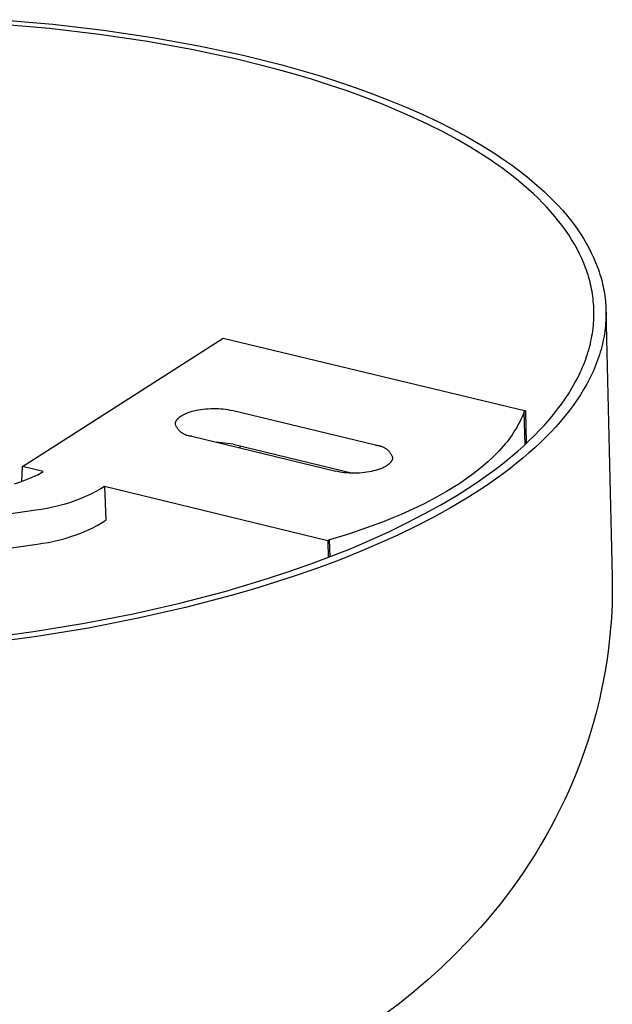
# Model space of a CAD drawing. Header units: millimetres. Extents: x 10636 to 13134, y 8891 to 10552.
# Tile 33 of 34: x 12580 to 12624, y 10239 to 10313. Entities that reach past the tile are written whole.
import ezdxf

# ---------------------------------------------------------------- set-up
doc = ezdxf.new("R2010")
doc.units = ezdxf.units.MM
doc.layers.add('Make2D$Visible$Curvas', color=7, linetype='Continuous')

msp = doc.modelspace()

# ---------------------------------------------------------------- linework, layer by layer
at = {"layer": 'Make2D$Visible$Curvas', "color": 250, "lineweight": -3, "true_color": 0x111111}
for p, q in [((12581.919, 10312.611), (12578.042, 10312.947)), ((12578.25, 10313.285), (12582.186, 10312.944)), ((12585.676, 10312.172), (12581.919, 10312.611)), ((12582.186, 10312.944), (12586.001, 10312.499)), ((12589.292, 10311.637), (12585.676, 10312.172)), ((12586.001, 10312.499), (12589.671, 10311.956)), ((12589.671, 10311.956), (12593.179, 10311.324)), ((12592.746, 10311.014), (12589.292, 10311.637)), ((12593.179, 10311.324), (12596.507, 10310.609)), ((12596.024, 10310.309), (12592.746, 10311.014)), ((12596.507, 10310.609), (12599.411, 10309.883)), ((12598.883, 10309.594), (12596.024, 10310.309)), ((12599.411, 10309.883), (12600.832, 10309.489)), ((12600.283, 10309.206), (12598.883, 10309.594)), ((12601.659, 10308.798), (12600.283, 10309.206)), ((12600.832, 10309.489), (12602.231, 10309.075)), ((12602.231, 10309.075), (12603.604, 10308.64)), ((12603.011, 10308.369), (12601.659, 10308.798)), ((12604.334, 10307.921), (12603.011, 10308.369)), ((12603.604, 10308.64), (12604.948, 10308.185)), ((12604.948, 10308.185), (12606.262, 10307.71)), ((12605.628, 10307.454), (12604.334, 10307.921)), ((12606.889, 10306.967), (12605.628, 10307.454)), ((12606.262, 10307.71), (12607.543, 10307.215)), ((12608.115, 10306.461), (12606.889, 10306.967)), ((12607.543, 10307.215), (12608.789, 10306.702)), ((12608.789, 10306.702), (12609.997, 10306.17)), ((12609.304, 10305.937), (12608.115, 10306.461)), ((12610.454, 10305.396), (12609.304, 10305.937)), ((12609.997, 10306.17), (12611.165, 10305.62)), ((12611.562, 10304.837), (12610.454, 10305.396)), ((12611.165, 10305.62), (12612.291, 10305.053)), ((12612.627, 10304.262), (12611.562, 10304.837)), ((12612.291, 10305.053), (12613.373, 10304.469)), ((12613.373, 10304.469), (12614.409, 10303.868)), ((12613.647, 10303.671), (12612.627, 10304.262)), ((12614.409, 10303.868), (12615.397, 10303.253)), ((12614.619, 10303.065), (12613.647, 10303.671)), ((12615.087, 10302.757), (12614.619, 10303.065)), ((12615.397, 10303.253), (12615.872, 10302.94)), ((12615.543, 10302.445), (12615.087, 10302.757)), ((12615.986, 10302.13), (12615.543, 10302.445)), ((12615.872, 10302.94), (12616.335, 10302.623)), ((12616.335, 10302.623), (12616.786, 10302.303)), ((12616.786, 10302.303), (12617.223, 10301.98)), ((12616.417, 10301.812), (12615.986, 10302.13)), ((12616.834, 10301.491), (12616.417, 10301.812)), ((12617.239, 10301.167), (12616.834, 10301.491)), ((12617.223, 10301.98), (12617.647, 10301.654)), ((12617.647, 10301.654), (12618.058, 10301.324)), ((12617.63, 10300.839), (12617.239, 10301.167)), ((12618.008, 10300.51), (12617.63, 10300.839)), ((12618.058, 10301.324), (12618.455, 10300.992)), ((12618.455, 10300.992), (12618.839, 10300.657)), ((12618.372, 10300.177), (12618.008, 10300.51)), ((12618.723, 10299.842), (12618.372, 10300.177)), ((12618.839, 10300.657), (12619.209, 10300.319)), ((12619.209, 10300.319), (12619.566, 10299.979)), ((12619.06, 10299.505), (12618.723, 10299.842)), ((12619.383, 10299.165), (12619.06, 10299.505)), ((12619.566, 10299.979), (12619.908, 10299.636)), ((12619.908, 10299.636), (12620.237, 10299.291)), ((12620.237, 10299.291), (12620.551, 10298.944)), ((12619.692, 10298.824), (12619.383, 10299.165)), ((12619.987, 10298.48), (12619.692, 10298.824)), ((12620.551, 10298.944), (12620.851, 10298.595)), ((12620.851, 10298.595), (12621.136, 10298.244)), ((12620.269, 10298.135), (12619.987, 10298.48)), ((12620.536, 10297.787), (12620.269, 10298.135)), ((12620.789, 10297.439), (12620.536, 10297.787)), ((12621.136, 10298.244), (12621.408, 10297.892)), ((12621.408, 10297.892), (12621.665, 10297.537)), ((12621.027, 10297.089), (12620.789, 10297.439)), ((12621.252, 10296.737), (12621.027, 10297.089)), ((12621.665, 10297.537), (12621.907, 10297.182)), ((12621.907, 10297.182), (12622.135, 10296.825)), ((12621.462, 10296.385), (12621.252, 10296.737)), ((12621.658, 10296.031), (12621.462, 10296.385)), ((12622.135, 10296.825), (12622.349, 10296.466)), ((12622.349, 10296.466), (12622.548, 10296.107)), ((12621.84, 10295.676), (12621.658, 10296.031)), ((12622.008, 10295.321), (12621.84, 10295.676)), ((12622.548, 10296.107), (12622.733, 10295.747)), ((12622.733, 10295.747), (12622.903, 10295.386)), ((12622.161, 10294.965), (12622.008, 10295.321)), ((12622.301, 10294.609), (12622.161, 10294.965)), ((12622.903, 10295.386), (12623.059, 10295.024)), ((12623.059, 10295.024), (12623.201, 10294.662)), ((12622.365, 10294.43), (12622.301, 10294.609)), ((12622.426, 10294.252), (12622.365, 10294.43)), ((12622.483, 10294.073), (12622.426, 10294.252)), ((12623.201, 10294.662), (12623.266, 10294.481)), ((12623.266, 10294.481), (12623.328, 10294.3)), ((12623.328, 10294.3), (12623.386, 10294.118)), ((12623.386, 10294.118), (12623.44, 10293.937)), ((12622.537, 10293.895), (12622.483, 10294.073)), ((12622.587, 10293.716), (12622.537, 10293.895)), ((12622.634, 10293.538), (12622.587, 10293.716)), ((12622.677, 10293.359), (12622.634, 10293.538)), ((12622.717, 10293.181), (12622.677, 10293.359)), ((12623.44, 10293.937), (12623.492, 10293.756)), ((12623.492, 10293.756), (12623.539, 10293.574)), ((12623.539, 10293.574), (12623.583, 10293.393)), ((12623.583, 10293.393), (12623.624, 10293.211)), ((12622.754, 10293.002), (12622.717, 10293.181)), ((12622.787, 10292.824), (12622.754, 10293.002)), ((12622.816, 10292.645), (12622.787, 10292.824)), ((12622.842, 10292.467), (12622.816, 10292.645)), ((12623.624, 10293.211), (12623.661, 10293.03)), ((12623.661, 10293.03), (12623.694, 10292.849)), ((12623.694, 10292.849), (12623.724, 10292.668)), ((12623.724, 10292.668), (12623.75, 10292.486)), ((12622.865, 10292.289), (12622.842, 10292.467)), ((12622.884, 10292.111), (12622.865, 10292.289)), ((12622.9, 10291.933), (12622.884, 10292.111)), ((12622.913, 10291.755), (12622.9, 10291.933)), ((12623.75, 10292.486), (12623.773, 10292.305)), ((12623.773, 10292.305), (12623.793, 10292.124)), ((12623.793, 10292.124), (12623.809, 10291.944)), ((12623.809, 10291.944), (12623.822, 10291.763)), ((12622.922, 10291.577), (12622.913, 10291.755)), ((12622.928, 10291.4), (12622.922, 10291.577)), ((12622.931, 10291.211), (12622.928, 10291.4)), ((12622.929, 10291.021), (12622.931, 10291.211)), ((12623.822, 10291.763), (12623.831, 10291.582)), ((12623.831, 10291.582), (12623.837, 10291.402)), ((12623.837, 10291.402), (12623.84, 10291.21)), ((12623.837, 10291.402), (12624.308, 10271.393)), ((12623.84, 10291.21), (12623.839, 10291.017)), ((12622.887, 10290.257), (12622.903, 10290.448)), ((12622.903, 10290.448), (12622.916, 10290.64)), ((12622.916, 10290.64), (12622.924, 10290.831)), ((12622.924, 10290.831), (12622.929, 10291.021)), ((12623.812, 10290.436), (12623.795, 10290.242)), ((12623.825, 10290.631), (12623.812, 10290.436)), ((12623.833, 10290.824), (12623.825, 10290.631)), ((12623.839, 10291.017), (12623.833, 10290.824)), ((12622.781, 10289.485), (12622.814, 10289.678)), ((12622.814, 10289.678), (12622.842, 10289.871)), ((12622.842, 10289.871), (12622.866, 10290.064)), ((12622.866, 10290.064), (12622.887, 10290.257)), ((12623.721, 10289.655), (12623.688, 10289.458)), ((12623.749, 10289.851), (12623.721, 10289.655)), ((12623.774, 10290.046), (12623.749, 10289.851)), ((12623.795, 10290.242), (12623.774, 10290.046)), ((12622.612, 10288.706), (12622.66, 10288.901)), ((12622.66, 10288.901), (12622.705, 10289.096)), ((12622.705, 10289.096), (12622.745, 10289.29)), ((12622.745, 10289.29), (12622.781, 10289.485)), ((12623.61, 10289.063), (12623.565, 10288.866)), ((12623.651, 10289.261), (12623.61, 10289.063)), ((12623.688, 10289.458), (12623.651, 10289.261)), ((12622.442, 10288.118), (12622.503, 10288.314)), ((12622.503, 10288.314), (12622.56, 10288.51)), ((12622.56, 10288.51), (12622.612, 10288.706)), ((12623.405, 10288.27), (12623.344, 10288.071)), ((12623.463, 10288.469), (12623.405, 10288.27)), ((12623.516, 10288.667), (12623.463, 10288.469)), ((12623.565, 10288.866), (12623.516, 10288.667)), ((12622.158, 10287.331), (12622.236, 10287.528)), ((12622.236, 10287.528), (12622.309, 10287.725)), ((12622.309, 10287.725), (12622.378, 10287.922)), ((12622.378, 10287.922), (12622.442, 10288.118)), ((12623.133, 10287.472), (12623.055, 10287.272)), ((12623.208, 10287.672), (12623.133, 10287.472)), ((12623.278, 10287.871), (12623.208, 10287.672)), ((12623.344, 10288.071), (12623.278, 10287.871)), ((12621.709, 10286.342), (12621.901, 10286.738)), ((12621.901, 10286.738), (12621.991, 10286.936)), ((12621.991, 10286.936), (12622.077, 10287.133)), ((12622.077, 10287.133), (12622.158, 10287.331)), ((12622.885, 10286.871), (12622.794, 10286.67)), ((12622.972, 10287.071), (12622.885, 10286.871)), ((12623.055, 10287.272), (12622.972, 10287.071)), ((12621.273, 10285.549), (12621.499, 10285.946)), ((12621.499, 10285.946), (12621.709, 10286.342)), ((12622.598, 10286.268), (12622.386, 10285.865)), ((12622.794, 10286.67), (12622.598, 10286.268)), ((12621.029, 10285.153), (12621.273, 10285.549)), ((12622.155, 10285.463), (12621.908, 10285.06)), ((12622.386, 10285.865), (12622.155, 10285.463)), ((12620.49, 10284.36), (12620.768, 10284.756)), ((12620.768, 10284.756), (12621.029, 10285.153)), ((12621.643, 10284.658), (12621.36, 10284.255)), ((12621.908, 10285.06), (12621.643, 10284.658)), ((12619.882, 10283.569), (12620.194, 10283.964)), ((12620.194, 10283.964), (12620.49, 10284.36)), ((12621.06, 10283.854), (12620.743, 10283.453)), ((12621.36, 10284.255), (12621.06, 10283.854)), ((12619.205, 10282.782), (12619.552, 10283.175)), ((12619.552, 10283.175), (12619.882, 10283.569)), ((12620.408, 10283.052), (12620.056, 10282.653)), ((12620.743, 10283.453), (12620.408, 10283.052)), ((12618.46, 10281.999), (12618.841, 10282.39)), ((12618.841, 10282.39), (12619.205, 10282.782)), ((12619.686, 10282.255), (12619.299, 10281.859)), ((12620.056, 10282.653), (12619.686, 10282.255)), ((12617.646, 10281.223), (12618.061, 10281.61)), ((12618.061, 10281.61), (12618.46, 10281.999)), ((12619.299, 10281.859), (12618.895, 10281.464)), ((12616.766, 10280.454), (12617.215, 10280.837)), ((12617.215, 10280.837), (12617.646, 10281.223)), ((12618.473, 10281.07), (12618.035, 10280.679)), ((12618.895, 10281.464), (12618.473, 10281.07)), ((12615.82, 10279.695), (12616.301, 10280.073)), ((12616.301, 10280.073), (12616.766, 10280.454)), ((12617.58, 10280.29), (12617.107, 10279.903)), ((12618.035, 10280.679), (12617.58, 10280.29)), ((12614.809, 10278.946), (12615.322, 10279.319)), ((12615.322, 10279.319), (12615.82, 10279.695)), ((12616.619, 10279.519), (12616.114, 10279.137)), ((12617.107, 10279.903), (12616.619, 10279.519)), ((12613.735, 10278.209), (12614.28, 10278.576)), ((12614.28, 10278.576), (12614.809, 10278.946)), ((12615.592, 10278.759), (12615.055, 10278.383)), ((12616.114, 10279.137), (12615.592, 10278.759)), ((12612.6, 10277.486), (12613.735, 10278.209)), ((12614.502, 10278.011), (12613.35, 10277.276)), ((12615.055, 10278.383), (12614.502, 10278.011)), ((12611.406, 10276.777), (12612.6, 10277.486)), ((12613.35, 10277.276), (12612.137, 10276.557)), ((12610.155, 10276.085), (12611.406, 10276.777)), ((12612.137, 10276.557), (12610.867, 10275.853)), ((12608.849, 10275.409), (12610.155, 10276.085)), ((12610.867, 10275.853), (12609.541, 10275.168)), ((12607.492, 10274.752), (12608.849, 10275.409)), ((12609.541, 10275.168), (12608.163, 10274.5)), ((12604.633, 10273.497), (12606.086, 10274.114)), ((12606.086, 10274.114), (12607.492, 10274.752)), ((12608.163, 10274.5), (12606.735, 10273.853)), ((12603.138, 10272.901), (12604.633, 10273.497)), ((12606.735, 10273.853), (12605.26, 10273.226)), ((12601.603, 10272.327), (12603.138, 10272.901)), ((12603.741, 10272.621), (12602.183, 10272.038)), ((12605.26, 10273.226), (12603.741, 10272.621)), ((12600.032, 10271.776), (12601.603, 10272.327)), ((12602.183, 10272.038), (12600.587, 10271.478)), ((12596.793, 10270.744), (12598.427, 10271.248)), ((12598.427, 10271.248), (12600.032, 10271.776)), ((12600.587, 10271.478), (12598.957, 10270.942)), ((12624.309, 10271.356), (12624.315, 10270.314)), ((12595.132, 10270.264), (12596.793, 10270.744)), ((12597.297, 10270.43), (12595.611, 10269.943)), ((12598.957, 10270.942), (12597.297, 10270.43)), ((12591.745, 10269.379), (12595.132, 10270.264)), ((12595.611, 10269.943), (12592.171, 10269.044)), ((12624.315, 10270.314), (12624.292, 10269.275)), ((12588.231, 10268.58), (12591.745, 10269.379)), ((12592.171, 10269.044), (12588.603, 10268.233)), ((12624.292, 10269.275), (12624.241, 10268.239)), ((12584.549, 10267.863), (12588.231, 10268.58)), ((12588.603, 10268.233), (12584.863, 10267.505)), ((12624.241, 10268.239), (12624.161, 10267.207)), ((12580.716, 10267.235), (12584.549, 10267.863)), ((12584.863, 10267.505), (12580.97, 10266.867)), ((12576.755, 10266.704), (12580.716, 10267.235)), ((12580.97, 10266.867), (12576.948, 10266.328)), ((12624.161, 10267.207), (12624.052, 10266.18)), ((12624.052, 10266.18), (12623.916, 10265.157)), ((12623.916, 10265.157), (12623.752, 10264.14)), ((12623.752, 10264.14), (12623.56, 10263.128)), ((12623.56, 10263.128), (12623.341, 10262.123)), ((12623.341, 10262.123), (12623.094, 10261.124)), ((12623.094, 10261.124), (12622.821, 10260.133)), ((12622.821, 10260.133), (12622.52, 10259.149)), ((12622.52, 10259.149), (12622.193, 10258.173)), ((12622.193, 10258.173), (12621.84, 10257.206)), ((12621.84, 10257.206), (12621.461, 10256.248)), ((12621.461, 10256.248), (12621.055, 10255.3)), ((12621.055, 10255.3), (12620.731, 10254.589)), ((12620.731, 10254.589), (12620.394, 10253.886)), ((12620.394, 10253.886), (12620.044, 10253.192)), ((12620.044, 10253.192), (12619.681, 10252.507)), ((12619.681, 10252.507), (12619.305, 10251.83)), ((12618.917, 10251.162), (12618.516, 10250.503)), ((12619.305, 10251.83), (12618.917, 10251.162)), ((12618.516, 10250.503), (12618.104, 10249.852)), ((12618.104, 10249.852), (12617.679, 10249.21)), ((12617.679, 10249.21), (12617.243, 10248.577)), ((12617.243, 10248.577), (12616.795, 10247.953)), ((12616.795, 10247.953), (12616.335, 10247.337)), ((12615.865, 10246.731), (12615.383, 10246.134)), ((12616.335, 10247.337), (12615.865, 10246.731)), ((12615.383, 10246.134), (12614.891, 10245.545)), ((12614.891, 10245.545), (12614.389, 10244.966)), ((12614.389, 10244.966), (12613.44, 10243.928)), ((12613.44, 10243.928), (12612.462, 10242.924)), ((12612.462, 10242.924), (12611.455, 10241.955)), ((12611.455, 10241.955), (12610.421, 10241.02)), ((12610.421, 10241.02), (12609.36, 10240.118)), ((12609.36, 10240.118), (12608.274, 10239.248)), ((12608.274, 10239.248), (12607.164, 10238.411))]:
    msp.add_line(p, q, dxfattribs=at)
at = {"layer": 'Make2D$Visible$Curvas', "color": 7, "lineweight": -3, "true_color": 0xf4f4f4}
for p, q in [((12579.896, 10279.668), (12594.995, 10289.31)), ((12594.995, 10289.31), (12617.79, 10283.841)), ((12592.31, 10283.694), (12592.38, 10283.721)), ((12592.38, 10283.721), (12592.451, 10283.746)), ((12592.451, 10283.746), (12592.525, 10283.77)), ((12592.525, 10283.77), (12592.599, 10283.793)), ((12592.599, 10283.793), (12592.675, 10283.815)), ((12592.675, 10283.815), (12592.828, 10283.855)), ((12592.828, 10283.855), (12592.988, 10283.892)), ((12592.988, 10283.892), (12593.155, 10283.924)), ((12593.155, 10283.924), (12593.329, 10283.953)), ((12593.329, 10283.953), (12593.508, 10283.977)), ((12593.508, 10283.977), (12593.693, 10283.997)), ((12593.693, 10283.997), (12593.88, 10284.011)), ((12593.88, 10284.011), (12594.07, 10284.021)), ((12594.07, 10284.021), (12594.261, 10284.025)), ((12594.261, 10284.025), (12594.452, 10284.023)), ((12594.452, 10284.023), (12594.641, 10284.017)), ((12594.641, 10284.017), (12594.826, 10284.005)), ((12594.826, 10284.005), (12595.007, 10283.988)), ((12595.007, 10283.988), (12595.182, 10283.966)), ((12595.182, 10283.966), (12595.351, 10283.94)), ((12595.351, 10283.94), (12595.513, 10283.909)), ((12595.513, 10283.909), (12595.666, 10283.875)), ((12606.489, 10281.26), (12595.666, 10283.875)), ((12617.651, 10283.75), (12617.588, 10283.58)), ((12617.79, 10283.841), (12617.651, 10283.75)), ((12617.651, 10283.75), (12617.715, 10281.287)), ((12617.852, 10281.413), (12617.79, 10283.841)), ((12591.414, 10282.957), (12591.417, 10282.966)), ((12591.417, 10282.966), (12591.419, 10282.975)), ((12591.419, 10282.975), (12591.422, 10282.985)), ((12591.422, 10282.985), (12591.425, 10282.994)), ((12591.425, 10282.994), (12591.428, 10283.003)), ((12591.428, 10283.003), (12591.431, 10283.013)), ((12591.431, 10283.013), (12591.435, 10283.022)), ((12591.435, 10283.022), (12591.439, 10283.031)), ((12591.439, 10283.031), (12591.443, 10283.041)), ((12591.443, 10283.041), (12591.447, 10283.05)), ((12591.447, 10283.05), (12591.456, 10283.069)), ((12591.456, 10283.069), (12591.465, 10283.087)), ((12591.465, 10283.087), (12591.476, 10283.106)), ((12591.476, 10283.106), (12591.487, 10283.125)), ((12591.487, 10283.125), (12591.499, 10283.143)), ((12591.499, 10283.143), (12591.512, 10283.162)), ((12591.512, 10283.162), (12591.526, 10283.181)), ((12591.526, 10283.181), (12591.54, 10283.199)), ((12591.54, 10283.199), (12591.555, 10283.218)), ((12591.555, 10283.218), (12591.571, 10283.236)), ((12591.571, 10283.236), (12591.588, 10283.254)), ((12591.588, 10283.254), (12591.606, 10283.273)), ((12591.606, 10283.273), (12591.624, 10283.291)), ((12591.624, 10283.291), (12591.643, 10283.309)), ((12591.643, 10283.309), (12591.663, 10283.327)), ((12591.663, 10283.327), (12591.684, 10283.345)), ((12591.684, 10283.345), (12591.706, 10283.363)), ((12591.706, 10283.363), (12591.728, 10283.38)), ((12591.728, 10283.38), (12591.751, 10283.398)), ((12591.751, 10283.398), (12591.774, 10283.415)), ((12591.774, 10283.415), (12591.799, 10283.432)), ((12591.799, 10283.432), (12591.824, 10283.449)), ((12591.824, 10283.449), (12591.876, 10283.483)), ((12591.876, 10283.483), (12591.931, 10283.516)), ((12591.931, 10283.516), (12591.989, 10283.548)), ((12591.989, 10283.548), (12592.048, 10283.579)), ((12592.048, 10283.579), (12592.111, 10283.609)), ((12592.111, 10283.609), (12592.175, 10283.638)), ((12592.175, 10283.638), (12592.241, 10283.667)), ((12592.241, 10283.667), (12592.31, 10283.694)), ((12617.362, 10283.068), (12617.276, 10282.897)), ((12617.443, 10283.239), (12617.362, 10283.068)), ((12617.518, 10283.409), (12617.443, 10283.239)), ((12617.588, 10283.58), (12617.518, 10283.409)), ((12591.4, 10282.856), (12591.401, 10282.865)), ((12591.4, 10282.847), (12591.4, 10282.856)), ((12591.4, 10282.838), (12591.4, 10282.847)), ((12591.401, 10282.829), (12591.4, 10282.838)), ((12591.401, 10282.874), (12591.402, 10282.883)), ((12591.401, 10282.865), (12591.401, 10282.874)), ((12591.418, 10282.784), (12591.401, 10282.829)), ((12591.402, 10282.883), (12591.403, 10282.892)), ((12591.403, 10282.892), (12591.404, 10282.902)), ((12591.404, 10282.902), (12591.405, 10282.911)), ((12591.405, 10282.911), (12591.407, 10282.92)), ((12591.407, 10282.92), (12591.408, 10282.929)), ((12591.408, 10282.929), (12591.41, 10282.938)), ((12591.41, 10282.938), (12591.412, 10282.948)), ((12591.412, 10282.948), (12591.414, 10282.957)), ((12591.437, 10282.74), (12591.418, 10282.784)), ((12591.458, 10282.697), (12591.437, 10282.74)), ((12591.48, 10282.654), (12591.458, 10282.697)), ((12591.504, 10282.613), (12591.48, 10282.654)), ((12591.529, 10282.572), (12591.504, 10282.613)), ((12591.555, 10282.532), (12591.529, 10282.572)), ((12591.583, 10282.493), (12591.555, 10282.532)), ((12591.612, 10282.455), (12591.583, 10282.493)), ((12591.643, 10282.418), (12591.612, 10282.455)), ((12591.675, 10282.382), (12591.643, 10282.418)), ((12591.708, 10282.347), (12591.675, 10282.382)), ((12591.742, 10282.313), (12591.708, 10282.347)), ((12591.777, 10282.281), (12591.742, 10282.313)), ((12591.814, 10282.25), (12591.777, 10282.281)), ((12591.851, 10282.22), (12591.814, 10282.25)), ((12616.984, 10282.383), (12616.875, 10282.212)), ((12617.087, 10282.554), (12616.984, 10282.383)), ((12617.184, 10282.725), (12617.087, 10282.554)), ((12617.276, 10282.897), (12617.184, 10282.725)), ((12591.89, 10282.191), (12591.851, 10282.22)), ((12591.93, 10282.164), (12591.89, 10282.191)), ((12591.97, 10282.138), (12591.93, 10282.164)), ((12592.011, 10282.114), (12591.97, 10282.138)), ((12592.054, 10282.091), (12592.011, 10282.114)), ((12592.096, 10282.069), (12592.054, 10282.091)), ((12592.14, 10282.049), (12592.096, 10282.069)), ((12592.184, 10282.031), (12592.14, 10282.049)), ((12592.229, 10282.014), (12592.184, 10282.031)), ((12592.275, 10281.999), (12592.229, 10282.014)), ((12592.321, 10281.985), (12592.275, 10281.999)), ((12592.367, 10281.973), (12592.321, 10281.985)), ((12592.414, 10281.963), (12592.367, 10281.973)), ((12592.461, 10281.954), (12592.414, 10281.963)), ((12592.509, 10281.947), (12592.461, 10281.954)), ((12592.556, 10281.941), (12592.509, 10281.947)), ((12592.604, 10281.938), (12592.556, 10281.941)), ((12592.652, 10281.935), (12592.604, 10281.938)), ((12592.652, 10281.935), (12603.493, 10279.306)), ((12595.75, 10281.344), (12594.479, 10281.493)), ((12616.383, 10281.528), (12616.245, 10281.358)), ((12616.514, 10281.699), (12616.383, 10281.528)), ((12616.64, 10281.869), (12616.514, 10281.699)), ((12616.76, 10282.04), (12616.64, 10281.869)), ((12616.875, 10282.212), (12616.76, 10282.04)), ((12595.75, 10281.344), (12604.776, 10279.155)), ((12596.27, 10281.217), (12596.263, 10281.061)), ((12606.489, 10281.26), (12606.537, 10281.258)), ((12606.537, 10281.258), (12606.584, 10281.254)), ((12606.584, 10281.254), (12606.631, 10281.249)), ((12606.631, 10281.249), (12606.678, 10281.242)), ((12606.678, 10281.242), (12606.725, 10281.233)), ((12606.725, 10281.233), (12606.771, 10281.223)), ((12606.771, 10281.223), (12606.817, 10281.212)), ((12606.817, 10281.212), (12606.863, 10281.199)), ((12606.863, 10281.199), (12606.908, 10281.184)), ((12606.908, 10281.184), (12606.952, 10281.168)), ((12606.952, 10281.168), (12606.996, 10281.15)), ((12606.996, 10281.15), (12607.04, 10281.131)), ((12607.04, 10281.131), (12607.083, 10281.11)), ((12607.083, 10281.11), (12607.125, 10281.088)), ((12607.125, 10281.088), (12607.166, 10281.065)), ((12607.166, 10281.065), (12607.206, 10281.04)), ((12607.206, 10281.04), (12607.246, 10281.013)), ((12607.246, 10281.013), (12607.284, 10280.986)), ((12607.284, 10280.986), (12607.322, 10280.957)), ((12607.322, 10280.957), (12607.359, 10280.927)), ((12607.359, 10280.927), (12607.394, 10280.895)), ((12607.394, 10280.895), (12607.429, 10280.863)), ((12607.429, 10280.863), (12607.462, 10280.829)), ((12607.462, 10280.829), (12607.494, 10280.794)), ((12607.494, 10280.794), (12607.525, 10280.758)), ((12607.525, 10280.758), (12607.555, 10280.721)), ((12615.799, 10280.849), (12615.639, 10280.68)), ((12615.954, 10281.018), (12615.799, 10280.849)), ((12616.102, 10281.188), (12615.954, 10281.018)), ((12616.245, 10281.358), (12616.102, 10281.188)), ((12607.555, 10280.721), (12607.584, 10280.683)), ((12607.584, 10280.683), (12607.611, 10280.645)), ((12607.611, 10280.645), (12607.637, 10280.605)), ((12607.65, 10280.016), (12607.636, 10279.997)), ((12607.637, 10280.605), (12607.661, 10280.564)), ((12607.663, 10280.035), (12607.65, 10280.016)), ((12607.661, 10280.564), (12607.684, 10280.523)), ((12607.675, 10280.053), (12607.663, 10280.035)), ((12607.686, 10280.072), (12607.675, 10280.053)), ((12607.684, 10280.523), (12607.706, 10280.48)), ((12607.697, 10280.091), (12607.686, 10280.072)), ((12607.706, 10280.11), (12607.697, 10280.091)), ((12607.706, 10280.48), (12607.726, 10280.437)), ((12607.715, 10280.128), (12607.706, 10280.11)), ((12607.719, 10280.138), (12607.715, 10280.128)), ((12607.723, 10280.147), (12607.719, 10280.138)), ((12607.727, 10280.156), (12607.723, 10280.147)), ((12607.726, 10280.437), (12607.745, 10280.394)), ((12607.731, 10280.166), (12607.727, 10280.156)), ((12607.734, 10280.175), (12607.731, 10280.166)), ((12607.737, 10280.184), (12607.734, 10280.175)), ((12607.74, 10280.194), (12607.737, 10280.184)), ((12607.743, 10280.203), (12607.74, 10280.194)), ((12607.746, 10280.212), (12607.743, 10280.203)), ((12607.745, 10280.394), (12607.762, 10280.35)), ((12607.748, 10280.221), (12607.746, 10280.212)), ((12607.75, 10280.231), (12607.748, 10280.221)), ((12607.752, 10280.24), (12607.75, 10280.231)), ((12607.754, 10280.249), (12607.752, 10280.24)), ((12607.756, 10280.258), (12607.754, 10280.249)), ((12607.757, 10280.268), (12607.756, 10280.258)), ((12607.759, 10280.277), (12607.757, 10280.268)), ((12607.76, 10280.286), (12607.759, 10280.277)), ((12607.761, 10280.295), (12607.76, 10280.286)), ((12607.762, 10280.313), (12607.761, 10280.304)), ((12607.761, 10280.304), (12607.761, 10280.295)), ((12607.762, 10280.35), (12607.762, 10280.341)), ((12607.762, 10280.341), (12607.762, 10280.332)), ((12607.762, 10280.332), (12607.762, 10280.323)), ((12607.762, 10280.323), (12607.762, 10280.313)), ((12614.943, 10280.01), (12614.561, 10279.679)), ((12615.302, 10280.344), (12614.943, 10280.01)), ((12615.474, 10280.511), (12615.302, 10280.344)), ((12615.639, 10280.68), (12615.474, 10280.511)), ((12579.848, 10278.524), (12579.896, 10279.668)), ((12581.438, 10279.291), (12579.896, 10279.668)), ((12581.034, 10279.033), (12581.438, 10279.291)), ((12603.647, 10279.272), (12603.493, 10279.306)), ((12603.809, 10279.241), (12603.647, 10279.272)), ((12606.175, 10279.287), (12606.008, 10279.254)), ((12606.334, 10279.323), (12606.175, 10279.287)), ((12606.488, 10279.363), (12606.334, 10279.323)), ((12606.564, 10279.385), (12606.488, 10279.363)), ((12606.638, 10279.408), (12606.564, 10279.385)), ((12606.711, 10279.432), (12606.638, 10279.408)), ((12606.783, 10279.458), (12606.711, 10279.432)), ((12606.853, 10279.484), (12606.783, 10279.458)), ((12606.921, 10279.511), (12606.853, 10279.484)), ((12606.987, 10279.54), (12606.921, 10279.511)), ((12607.052, 10279.569), (12606.987, 10279.54)), ((12607.114, 10279.599), (12607.052, 10279.569)), ((12607.174, 10279.63), (12607.114, 10279.599)), ((12607.231, 10279.662), (12607.174, 10279.63)), ((12607.286, 10279.695), (12607.231, 10279.662)), ((12607.338, 10279.729), (12607.286, 10279.695)), ((12607.363, 10279.746), (12607.338, 10279.729)), ((12607.387, 10279.763), (12607.363, 10279.746)), ((12607.411, 10279.78), (12607.387, 10279.763)), ((12607.434, 10279.798), (12607.411, 10279.78)), ((12607.456, 10279.815), (12607.434, 10279.798)), ((12607.478, 10279.833), (12607.456, 10279.815)), ((12607.498, 10279.851), (12607.478, 10279.833)), ((12607.518, 10279.869), (12607.498, 10279.851)), ((12607.537, 10279.887), (12607.518, 10279.869)), ((12607.556, 10279.905), (12607.537, 10279.887)), ((12607.573, 10279.924), (12607.556, 10279.905)), ((12607.59, 10279.942), (12607.573, 10279.924)), ((12607.606, 10279.96), (12607.59, 10279.942)), ((12607.622, 10279.979), (12607.606, 10279.96)), ((12607.636, 10279.997), (12607.622, 10279.979)), ((12614.158, 10279.351), (12613.733, 10279.026)), ((12614.561, 10279.679), (12614.158, 10279.351)), ((12580.156, 10278.652), (12579.709, 10278.483)), ((12580.598, 10278.835), (12580.156, 10278.652)), ((12581.034, 10279.033), (12580.598, 10278.835)), ((12603.978, 10279.214), (12603.809, 10279.241)), ((12604.154, 10279.192), (12603.978, 10279.214)), ((12604.336, 10279.175), (12604.154, 10279.192)), ((12604.521, 10279.163), (12604.336, 10279.175)), ((12604.71, 10279.156), (12604.521, 10279.163)), ((12604.901, 10279.155), (12604.71, 10279.156)), ((12605.092, 10279.158), (12604.901, 10279.155)), ((12605.282, 10279.168), (12605.092, 10279.158)), ((12605.47, 10279.182), (12605.282, 10279.168)), ((12605.654, 10279.201), (12605.47, 10279.182)), ((12605.834, 10279.225), (12605.654, 10279.201)), ((12606.008, 10279.254), (12605.834, 10279.225)), ((12613.287, 10278.706), (12612.82, 10278.389)), ((12613.733, 10279.026), (12613.287, 10278.706)), ((12579.709, 10278.483), (12579.256, 10278.328)), ((12585.8, 10277.982), (12585.42, 10277.774)), ((12586.075, 10278.159), (12585.8, 10277.982)), ((12602.878, 10274.054), (12586.075, 10278.159)), ((12586.075, 10278.159), (12586.168, 10275.612)), ((12612.332, 10278.077), (12611.825, 10277.771)), ((12612.82, 10278.389), (12612.332, 10278.077)), ((12583.837, 10277.071), (12583.428, 10276.929)), ((12584.242, 10277.226), (12583.837, 10277.071)), ((12584.641, 10277.395), (12584.242, 10277.226)), ((12585.034, 10277.578), (12584.641, 10277.395)), ((12585.42, 10277.774), (12585.034, 10277.578)), ((12610.754, 10277.173), (12610.191, 10276.882)), ((12611.299, 10277.469), (12610.754, 10277.173)), ((12611.825, 10277.771), (12611.299, 10277.469)), ((12580.891, 10276.375), (12564.308, 10273.949)), ((12581.321, 10276.431), (12580.891, 10276.375)), ((12580.892, 10276.371), (12580.904, 10276.377)), ((12581.749, 10276.502), (12581.321, 10276.431)), ((12582.173, 10276.588), (12581.749, 10276.502)), ((12582.595, 10276.687), (12582.173, 10276.588)), ((12583.013, 10276.801), (12582.595, 10276.687)), ((12583.428, 10276.929), (12583.013, 10276.801)), ((12609.013, 10276.32), (12608.4, 10276.049)), ((12609.61, 10276.598), (12609.013, 10276.32)), ((12610.191, 10276.882), (12609.61, 10276.598)), ((12585.894, 10275.436), (12586.168, 10275.612)), ((12607.772, 10275.785), (12607.13, 10275.528)), ((12608.4, 10276.049), (12607.772, 10275.785)), ((12584.337, 10274.678), (12584.736, 10274.847)), ((12584.736, 10274.847), (12585.128, 10275.03)), ((12585.128, 10275.03), (12585.514, 10275.226)), ((12585.514, 10275.226), (12585.894, 10275.436)), ((12605.805, 10275.036), (12604.433, 10274.575)), ((12607.13, 10275.528), (12605.805, 10275.036)), ((12582.271, 10274.038), (12582.692, 10274.137)), ((12582.692, 10274.137), (12583.11, 10274.252)), ((12583.11, 10274.252), (12583.524, 10274.38)), ((12583.524, 10274.38), (12583.933, 10274.522)), ((12583.933, 10274.522), (12584.337, 10274.678)), ((12603.02, 10274.147), (12602.878, 10274.054)), ((12604.433, 10274.575), (12603.02, 10274.147)), ((12603.059, 10272.872), (12603.02, 10274.147)), ((12564.421, 10271.392), (12580.989, 10273.824)), ((12580.989, 10273.824), (12581.419, 10273.881)), ((12581.419, 10273.881), (12581.846, 10273.952)), ((12581.846, 10273.952), (12582.271, 10274.038)), ((12602.878, 10274.054), (12602.916, 10272.816))]:
    msp.add_line(p, q, dxfattribs=at)

doc.saveas('drawing.dxf')
